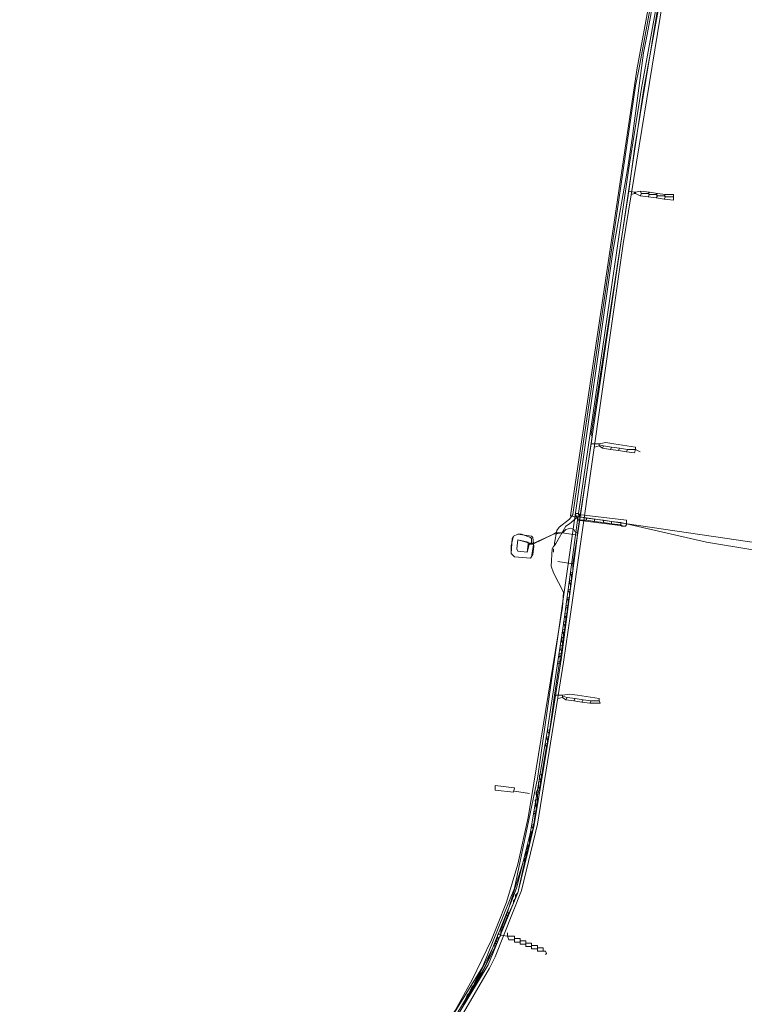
# Model space of a CAD drawing. Header units: metres. Extents: x 157984 to 159055, y 577129 to 578276.
# Tile 60 of 70: x 158432 to 158559, y 578009 to 578182. Entities that reach past the tile are written whole.
import ezdxf
from ezdxf.lldxf.tags import DXFTag

# ---------------------------------------------------------------- set-up
doc = ezdxf.new("R2010")
doc.units = ezdxf.units.M
doc.linetypes.add('RI-OVERIG', pattern=[17, 5, -2, 2, -2, 0, -2, 2, -2])
for name, color, linetype, lineweight, true_color in [('B-OI-KL-DATA_KPN_0000546663_VECT_16O029485-G', 3, 'KL-DATA-N', 18, 0x00ff00), ('B-OI-KL-ET_LS_LIANDER_0000574962_VECT_16O029485-G', 1, 'KL-LS-N', 18, 0xff0000), ('B-OI-KL-ET_MS_LIANDER_0000574962_VECT_16O029485-G', 7, 'KL-MS-N', 18, 0xa50000), ('B-OI-KL-GAS_HD_LIANDER_0000574962_VECT_16O029485-G', 30, 'KL-GAS-HD-N', 18, 0xff7f00), ('B-OI-KL-GAS_LD_LIANDER_0000574962_VECT_16O029485-G', 40, 'KL-GAS-LD-N', 18, 0xffbf00), ('B-OI-KL-WATER_VITENS_0000552354_VECT_16O029485-G', 160, 'KL-WATER-N', 18, 0x003fff), ('B-OI-KL-WATER_WBGR_0000574983_VECT_16O029485-G', 160, 'KL-WATER-N', 18, 0x003fff), ('B-OI-RI-DRUK_VDBGEMHARLINGEN_0000590425_VECT_16O029485-G', 7, 'RI-PERS', 18, 0xa500a5), ('B-OI-RI-VRIJVERVAL_VDBGEMHARLINGEN_0000590425_VECT_16O029485-G', 7, 'RI-OVERIG', 18, 0xff7fff)]:
    doc.layers.add(name, color=color, linetype=linetype, lineweight=lineweight, true_color=true_color)
doc.styles.get("Standard").update_dxf_attribs({"font": 'romans.shx'})
tags = doc.linetypes.add('KL-DATA-N', pattern='A,4,-1,[101,NLCS.SHX,S=0.5,R=0,X=0,Y=0],-1,4,-1,["D",Standard,S=1,R=0,X=-0.25,Y=-0.5],-1.5', length=12.5).pattern_tags.tags
tags[18] = DXFTag(74, 10)
tags = doc.linetypes.add('KL-GAS-HD-N', pattern='A,4,-1,[69,NLCS.SHX,S=0.5,R=0,X=0,Y=0],-1,4,-1,["H",Standard,S=1,R=0,X=0,Y=-0.5],-2', length=13).pattern_tags.tags
tags[18] = DXFTag(74, 10)
tags = doc.linetypes.add('KL-GAS-LD-N', pattern='A,4,-1,[69,NLCS.SHX,S=0.5,R=0,X=0,Y=0],-1,4,-1,["L",Standard,S=1,R=0,X=0.25,Y=-0.5],-2', length=13).pattern_tags.tags
tags[18] = DXFTag(74, 10)
tags = doc.linetypes.add('KL-LS-N', pattern='A,4,-1,[103,NLCS.SHX,S=0.75,R=0,X=0,Y=0],-1,4,-1,["L",Standard,S=1,R=0,X=0,Y=-0.5],-2', length=13).pattern_tags.tags
tags[18] = DXFTag(74, 10)
tags = doc.linetypes.add('KL-MS-N', pattern='A,4,-1,[103,NLCS.SHX,S=0.75,R=0,X=0,Y=0],-1,4,-1,["M",Standard,S=1,R=0,X=0,Y=-0.5],-2', length=13).pattern_tags.tags
tags[18] = DXFTag(74, 10)
doc.linetypes.add('KL-WATER-N', pattern='A,7,-0.5,[168,NLCS.SHX,S=0.75,R=0,X=0.75,Y=0],-2', length=9.5)
tags = doc.linetypes.add('RI-PERS', pattern='A,7,-2,["P",Standard,S=1.8,R=0,X=-0.5,Y=-0.9],-2,7,-2,[102,NLCS.SHX,S=1,R=180,X=0,Y=0],-2', length=22).pattern_tags.tags
tags[6] = DXFTag(74, 10)

msp = doc.modelspace()

# ---------------------------------------------------------------- linework, layer by layer
at = {"layer": 'B-OI-KL-DATA_KPN_0000546663_VECT_16O029485-G', "flags": 128}
msp.add_lwpolyline([(158500.1, 577994.1), (158502.9, 577998.1), (158503.7, 577998.9), (158506.1, 578001.7), (158514.1, 578015.5), (158515.1, 578017.5), (158519.7, 578029.1), (158522.5, 578040.7), (158527.1, 578069.1), (158528.3, 578077.5), (158537.5, 578142.3), (158544.9, 578187.7), (158556.3, 578248.9), (158556.3, 578249.7), (158556.1, 578249.7)], dxfattribs=at)
at = {"layer": 'B-OI-KL-ET_LS_LIANDER_0000574962_VECT_16O029485-G', "flags": 128}
for points in [[(158545.9, 578195.9), (158543.5, 578183.3), (158539.5, 578158.9), (158538.5, 578151.5)], [(158538.5, 578151.5), (158531.9, 578108.9), (158532.1, 578108.5), (158531.9, 578107.3)], [(158538.5, 578151.5), (158539.5, 578151.3)], [(158539.5, 578151.1), (158538.9, 578150.9)], [(158539.5, 578151.3), (158539.7, 578151.3)], [(158539.5, 578151.3), (158539.5, 578151.1)], [(158539.5, 578151.1), (158539.7, 578151.1)], [(158540.5, 578151.5), (158539.7, 578151.3)], [(158539.7, 578151.3), (158539.7, 578151.1)], [(158539.7, 578151.1), (158540.5, 578150.7)], [(158540.5, 578151.5), (158542.1, 578151.3)], [(158540.5, 578151.5), (158540.7, 578151.1)], [(158540.7, 578151.1), (158540.5, 578150.7)], [(158540.7, 578151.1), (158541.9, 578151.1)], [(158542.1, 578151.3), (158541.9, 578151.1)], [(158541.9, 578151.1), (158542.1, 578150.9)], [(158542.1, 578151.3), (158543.5, 578151.1)], [(158543.5, 578151.1), (158543.3, 578150.9)], [(158543.5, 578151.1), (158544.9, 578150.9)], [(158540.5, 578150.7), (158541.9, 578150.5)], [(158542.1, 578150.9), (158541.9, 578150.5)], [(158541.9, 578150.5), (158543.3, 578150.3)], [(158542.1, 578150.9), (158543.3, 578150.9)], [(158543.3, 578150.9), (158543.5, 578150.7)], [(158543.5, 578150.7), (158543.3, 578150.3)], [(158543.3, 578150.3), (158544.7, 578150.1)], [(158543.5, 578150.7), (158544.7, 578150.7)], [(158544.9, 578150.9), (158544.7, 578150.7)], [(158544.7, 578150.7), (158544.9, 578150.5)], [(158544.9, 578150.5), (158544.7, 578150.1)], [(158546.3, 578150.5), (158546.3, 578149.9), (158544.7, 578150.1)], [(158544.9, 578150.9), (158546.3, 578150.9), (158546.3, 578150.5)], [(158544.9, 578150.5), (158546.3, 578150.5)], [(158531.9, 578107.3), (158529.5, 578091.7)], [(158531.9, 578107.3), (158533.3, 578107.3)], [(158533.3, 578106.9), (158532.5, 578106.7)], [(158533.3, 578107.3), (158534.5, 578107.5), (158535.9, 578107.3), (158539.7, 578106.7), (158539.7, 578106.3)], [(158533.3, 578107.3), (158533.3, 578107.1)], [(158533.3, 578107.1), (158534.1, 578106.9)], [(158533.3, 578107.1), (158533.3, 578106.9)], [(158533.3, 578106.9), (158533.9, 578106.5)], [(158534.1, 578106.9), (158533.9, 578106.5)], [(158533.9, 578106.5), (158535.3, 578106.3)], [(158534.1, 578106.9), (158535.5, 578106.7)], [(158535.5, 578106.7), (158535.3, 578106.3)], [(158535.3, 578106.3), (158536.7, 578106.1)], [(158535.5, 578106.7), (158536.9, 578106.5)], [(158536.9, 578106.5), (158536.7, 578106.1)], [(158536.9, 578106.5), (158538.3, 578106.3)], [(158538.3, 578106.3), (158538.1, 578105.9)], [(158539.7, 578106.3), (158539.5, 578105.7), (158538.1, 578105.9)], [(158538.3, 578106.3), (158539.7, 578106.3)], [(158539.7, 578106.3), (158540.5, 578105.9)], [(158536.7, 578106.1), (158538.1, 578105.9)], [(158526.9, 578091.7), (158527.5, 578092.3), (158528.3, 578092.5), (158528.9, 578092.3), (158529.1, 578091.9), (158529.5, 578091.7)], [(158526.9, 578091.7), (158525.7, 578091.7), (158525.3, 578091.5), (158521.7, 578089.7), (158520.9, 578089.7)], [(158526.9, 578091.7), (158529.5, 578091.3)], [(158529.5, 578091.3), (158528.7, 578086.3)], [(158529.5, 578091.7), (158529.5, 578091.3)], [(158526.1, 578086.7), (158528.7, 578086.3)], [(158528.7, 578086.3), (158528.7, 578084.9)], [(158528.7, 578084.9), (158528.3, 578084.7), (158528.3, 578084.5), (158528.5, 578084.3)], [(158528.7, 578084.9), (158528.5, 578084.3)], [(158528.5, 578084.3), (158528.5, 578083.5)], [(158528.5, 578083.5), (158528.1, 578083.3), (158528.1, 578082.9), (158528.3, 578082.7)], [(158528.5, 578083.5), (158528.3, 578082.7)], [(158528.3, 578082.7), (158528.3, 578081.9)], [(158528.1, 578080.5), (158527.7, 578080.3), (158527.7, 578080.1), (158527.9, 578079.9)], [(158528.3, 578081.9), (158527.9, 578081.7), (158527.9, 578081.5), (158528.1, 578081.3)], [(158528.1, 578080.5), (158527.9, 578079.9)], [(158528.3, 578081.9), (158528.1, 578081.3)], [(158528.1, 578081.3), (158528.1, 578080.5)], [(158527.9, 578079.1), (158527.5, 578078.9), (158527.5, 578078.7), (158527.7, 578078.5)], [(158527.9, 578079.1), (158527.7, 578078.5)], [(158527.9, 578079.9), (158527.9, 578079.1)], [(158527.7, 578077.7), (158527.3, 578077.5), (158527.3, 578077.1), (158527.5, 578076.9)], [(158527.7, 578077.7), (158527.5, 578076.9)], [(158527.5, 578076.9), (158527.5, 578076.3)], [(158527.7, 578078.5), (158527.7, 578077.7)], [(158527.5, 578076.3), (158527.1, 578076.1), (158527.1, 578075.7), (158527.3, 578075.5)], [(158527.5, 578076.3), (158527.3, 578075.5)], [(158527.3, 578075.5), (158527.3, 578074.9)], [(158527.1, 578073.5), (158526.7, 578073.3), (158526.7, 578072.7), (158526.9, 578072.5)], [(158527.3, 578074.9), (158526.9, 578074.7), (158526.9, 578074.3), (158527.1, 578074.1)], [(158527.1, 578073.5), (158526.9, 578072.5)], [(158527.3, 578074.9), (158527.1, 578074.1)], [(158527.1, 578074.1), (158527.1, 578073.5)], [(158526.9, 578072.1), (158526.5, 578071.9), (158526.5, 578071.3), (158526.7, 578071.1)], [(158526.9, 578072.1), (158526.7, 578071.1)], [(158526.9, 578072.5), (158526.9, 578072.1)], [(158526.7, 578070.7), (158526.3, 578070.5), (158526.3, 578070.1), (158526.5, 578069.9)], [(158526.7, 578070.7), (158526.5, 578069.9)], [(158526.7, 578071.1), (158526.7, 578070.7)], [(158526.3, 578068.7), (158525.5, 578063.3)], [(158526.5, 578069.3), (158526.1, 578069.1), (158526.1, 578068.9), (158526.3, 578068.7)], [(158526.5, 578069.3), (158526.3, 578068.7)], [(158526.5, 578069.9), (158526.5, 578069.3)], [(158525.5, 578063.3), (158524.7, 578057.3)], [(158525.5, 578063.3), (158526.9, 578063.3)], [(158526.9, 578063.3), (158528.1, 578063.5), (158529.5, 578063.3), (158533.3, 578062.7), (158533.3, 578062.3)], [(158526.9, 578063.3), (158526.9, 578063.1)], [(158526.9, 578063.1), (158527.7, 578062.9)], [(158526.9, 578063.1), (158526.9, 578062.9)], [(158526.9, 578062.9), (158526.1, 578062.7)], [(158526.9, 578062.9), (158527.5, 578062.5)], [(158527.7, 578062.9), (158527.5, 578062.5)], [(158527.5, 578062.5), (158528.9, 578062.3)], [(158527.7, 578062.9), (158529.1, 578062.7)], [(158529.1, 578062.7), (158528.9, 578062.3)], [(158528.9, 578062.3), (158530.3, 578062.1)], [(158529.1, 578062.7), (158530.5, 578062.5)], [(158530.5, 578062.5), (158530.3, 578062.1)], [(158530.3, 578062.1), (158531.7, 578061.9)], [(158530.5, 578062.5), (158531.9, 578062.3)], [(158531.9, 578062.3), (158531.7, 578061.9)], [(158533.3, 578062.3), (158533.5, 578061.9), (158531.7, 578061.9)], [(158531.9, 578062.3), (158533.3, 578062.3)], [(158524.7, 578057.3), (158524.3, 578057.1), (158524.3, 578056.9), (158524.5, 578056.7)], [(158524.7, 578057.3), (158524.5, 578056.7)], [(158524.5, 578056.7), (158524.5, 578056.1)], [(158524.3, 578054.9), (158523.9, 578054.7), (158523.9, 578054.5), (158524.1, 578054.3)], [(158524.5, 578056.1), (158524.1, 578055.9), (158524.1, 578055.7), (158524.3, 578055.5)], [(158524.3, 578054.9), (158524.1, 578054.3)], [(158524.5, 578056.1), (158524.3, 578055.5)], [(158524.3, 578055.5), (158524.3, 578054.9)], [(158524.1, 578054.3), (158523.3, 578049.5)], [(158523.3, 578049.5), (158522.9, 578049.3), (158522.9, 578048.7), (158523.1, 578048.5)], [(158523.3, 578049.5), (158523.1, 578048.5)], [(158523.1, 578048.3), (158522.7, 578048.1), (158522.7, 578047.1)], [(158523.1, 578048.3), (158522.9, 578047.1)], [(158523.1, 578048.5), (158523.1, 578048.3)], [(158518.5, 578046.5), (158521.1, 578046.1)], [(158522.7, 578047.1), (158522.3, 578046.3), (158522.3, 578045.9), (158522.5, 578045.7)], [(158522.9, 578047.1), (158522.5, 578045.7)], [(158522.7, 578047.1), (158522.9, 578047.1)], [(158522.5, 578045.1), (158522.1, 578044.9), (158522.3, 578043.5)], [(158522.5, 578045.1), (158522.3, 578043.5)], [(158522.5, 578045.7), (158522.5, 578045.1)], [(158522.3, 578043.1), (158521.9, 578042.9), (158521.9, 578042.7), (158522.1, 578042.5)], [(158522.1, 578042.5), (158521.9, 578040.7)], [(158522.3, 578043.1), (158522.1, 578042.5)], [(158522.3, 578043.5), (158522.3, 578043.1)], [(158521.9, 578040.7), (158521.5, 578040.5), (158521.5, 578040.3), (158521.7, 578040.1)], [(158521.9, 578040.7), (158521.7, 578040.1)], [(158521.3, 578039.1), (158521.1, 578038.3)], [(158521.7, 578039.7), (158521.3, 578039.1)], [(158521.3, 578039.1), (158521.5, 578039.1)], [(158521.5, 578039.1), (158521.3, 578038.3)], [(158521.7, 578039.7), (158521.5, 578039.1)], [(158521.7, 578040.1), (158521.7, 578039.7)], [(158521.1, 578037.3), (158520.7, 578036.7)], [(158521.1, 578037.3), (158520.9, 578036.7)], [(158521.1, 578038.3), (158521.3, 578038.3)], [(158521.1, 578038.3), (158521.1, 578037.5)], [(158521.3, 578038.3), (158521.1, 578037.5)], [(158521.1, 578037.5), (158521.1, 578037.3)], [(158520.7, 578036.7), (158520.5, 578035.9)], [(158520.5, 578035.9), (158520.7, 578035.9)], [(158520.5, 578035.9), (158520.5, 578035.1)], [(158520.7, 578035.9), (158520.5, 578035.1)], [(158520.7, 578036.7), (158520.9, 578036.7)], [(158520.9, 578036.7), (158520.7, 578035.9)], [(158520.1, 578034.3), (158517.3, 578025.3)], [(158520.3, 578034.3), (158519.1, 578028.7), (158518.5, 578027.3), (158517.5, 578025.1)], [(158520.5, 578034.9), (158520.1, 578034.3)], [(158520.1, 578034.3), (158520.3, 578034.3)], [(158520.5, 578034.9), (158520.3, 578034.3)], [(158520.5, 578035.1), (158520.5, 578034.9)], [(158517.3, 578025.3), (158517.1, 578024.9)], [(158517.3, 578025.3), (158517.5, 578025.1)], [(158517.1, 578024.9), (158516.3, 578022.7)], [(158517.3, 578024.7), (158516.5, 578022.7)], [(158517.1, 578024.9), (158517.3, 578024.7)], [(158517.5, 578025.1), (158517.3, 578024.7)], [(158516.3, 578022.7), (158516.1, 578022.3)], [(158516.1, 578022.3), (158516.3, 578022.1)], [(158516.1, 578022.3), (158516.1, 578021.9)], [(158516.3, 578022.1), (158516.1, 578021.9)], [(158516.1, 578021.9), (158516.1, 578021.5)], [(158516.3, 578022.7), (158516.5, 578022.7)], [(158516.5, 578022.7), (158516.3, 578022.1)], [(158515.3, 578020.3), (158515.1, 578019.9)], [(158515.5, 578020.9), (158515.3, 578020.3)], [(158515.3, 578020.3), (158515.5, 578020.1)], [(158515.5, 578020.1), (158515.3, 578019.7)], [(158516.1, 578021.5), (158515.7, 578021.5), (158515.5, 578021.3), (158515.5, 578020.9)], [(158515.5, 578020.9), (158515.7, 578020.7)], [(158515.7, 578020.7), (158515.5, 578020.1)], [(158516.1, 578021.3), (158515.7, 578020.7)], [(158516.1, 578021.5), (158516.1, 578021.3)], [(158516.1, 578021.3), (158517.3, 578021.1)], [(158517.3, 578021.1), (158517.3, 578021.7)], [(158517.3, 578021.1), (158518.5, 578021.1), (158518.5, 578020.7)], [(158517.3, 578021.1), (158517.5, 578020.5), (158518.5, 578020.5)], [(158518.5, 578020.7), (158519.5, 578020.7), (158519.5, 578020.3)], [(158518.5, 578020.7), (158518.5, 578020.5)], [(158518.5, 578020.5), (158518.5, 578020.1), (158519.5, 578020.1)], [(158519.5, 578020.3), (158520.5, 578020.3), (158520.5, 578019.9)], [(158519.5, 578020.3), (158519.5, 578020.1)], [(158519.5, 578020.1), (158519.5, 578019.7), (158520.5, 578019.7)], [(158514.9, 578019.5), (158512.5, 578014.7)], [(158515.1, 578019.3), (158512.7, 578014.5)], [(158515.1, 578019.9), (158514.9, 578019.5)], [(158514.9, 578019.5), (158515.1, 578019.3)], [(158515.1, 578019.9), (158515.3, 578019.7)], [(158515.3, 578019.7), (158515.1, 578019.3)], [(158520.5, 578019.9), (158521.5, 578019.9), (158521.5, 578019.5)], [(158520.5, 578019.9), (158520.5, 578019.7)], [(158520.5, 578019.7), (158520.5, 578019.3), (158521.5, 578019.3)], [(158521.5, 578019.5), (158522.5, 578019.5), (158522.5, 578019.1)], [(158521.5, 578019.5), (158521.5, 578019.3)], [(158521.5, 578019.3), (158521.5, 578018.9), (158522.5, 578018.9)], [(158522.5, 578019.1), (158523.5, 578019.1), (158523.5, 578018.5)], [(158522.5, 578019.1), (158522.5, 578018.9)], [(158522.5, 578018.9), (158522.5, 578018.5), (158523.5, 578018.5)], [(158523.5, 578018.5), (158523.9, 578018.5), (158524.1, 578018.1), (158523.9, 578017.9)], [(158511.7, 578013.3), (158511.5, 578012.9)], [(158511.9, 578013.7), (158511.7, 578013.3)], [(158511.7, 578013.3), (158511.9, 578013.1)], [(158511.9, 578013.1), (158511.7, 578012.7)], [(158512.5, 578014.7), (158511.9, 578013.7)], [(158511.9, 578013.7), (158512.1, 578013.5)], [(158512.1, 578013.5), (158511.9, 578013.1)], [(158512.7, 578014.5), (158512.1, 578013.5)], [(158512.5, 578014.7), (158512.7, 578014.5)], [(158510.7, 578011.5), (158510.5, 578011.1)], [(158510.9, 578011.9), (158510.7, 578011.5)], [(158510.7, 578011.5), (158510.9, 578011.3)], [(158511.1, 578012.3), (158510.9, 578011.9)], [(158510.9, 578011.9), (158511.1, 578011.7)], [(158511.1, 578011.7), (158510.9, 578011.3)], [(158511.3, 578012.5), (158511.1, 578012.3)], [(158511.1, 578012.3), (158511.3, 578012.1)], [(158511.3, 578012.1), (158511.1, 578011.7)], [(158511.5, 578012.9), (158511.3, 578012.5)], [(158511.3, 578012.5), (158511.5, 578012.5)], [(158511.5, 578012.5), (158511.3, 578012.1)], [(158511.5, 578012.9), (158511.7, 578012.7)], [(158511.7, 578012.7), (158511.5, 578012.5)], [(158509.7, 578009.7), (158509.5, 578009.3)], [(158509.9, 578009.7), (158509.5, 578009.3)], [(158509.9, 578010.1), (158509.7, 578009.7)], [(158509.7, 578009.7), (158509.9, 578009.7)], [(158510.1, 578010.5), (158509.9, 578010.1)], [(158509.9, 578010.1), (158510.1, 578010.1)], [(158510.1, 578010.1), (158509.9, 578009.7)], [(158510.3, 578010.9), (158510.1, 578010.5)], [(158510.1, 578010.5), (158510.3, 578010.3)], [(158510.3, 578010.3), (158510.1, 578010.1)], [(158510.5, 578011.1), (158510.3, 578010.9)], [(158510.3, 578010.9), (158510.5, 578010.7)], [(158510.5, 578010.7), (158510.3, 578010.3)], [(158510.5, 578011.1), (158510.7, 578011.1)], [(158510.7, 578011.1), (158510.5, 578010.7)], [(158510.9, 578011.3), (158510.7, 578011.1)], [(158509.5, 578009.3), (158509.5, 578009.1)]]:
    msp.add_lwpolyline(points, dxfattribs=at)
for points in [[(158520.9, 578089.7), (158520.9, 578090.1), (158519.1, 578090.5), (158518.9, 578088.9), (158519.1, 578088.5), (158520.7, 578088.3)], [(158518.3, 578046.3), (158515.1, 578046.7), (158515.1, 578047.5), (158518.5, 578047.1)]]:
    msp.add_lwpolyline(points, close=True, dxfattribs=at)
at = {"layer": 'B-OI-KL-ET_MS_LIANDER_0000574962_VECT_16O029485-G', "flags": 128}
for points in [[(158529.5, 578091.3), (158541.1, 578169.1), (158552.1, 578229.3), (158555.7, 578249.7)], [(158521.5, 578089.9), (158521.5, 578090.7), (158521.3, 578090.9), (158519.7, 578091.5), (158519.1, 578091.5), (158518.3, 578091.1), (158517.9, 578089.5), (158517.9, 578088.1), (158518.5, 578087.5), (158521.3, 578087.3), (158521.5, 578087.5), (158521.9, 578089.9)], [(158529.5, 578091.3), (158526.7, 578069.9), (158525.1, 578059.5), (158521.9, 578040.3), (158520.9, 578036.1), (158519.1, 578028.7)], [(158529.5, 578091.3), (158526.9, 578091.7), (158525.3, 578091.5), (158521.9, 578089.9)], [(158521.1, 578089.9), (158521.5, 578089.9)], [(158521.5, 578089.9), (158521.9, 578089.9)], [(158519.1, 578028.7), (158518.7, 578028.3)], [(158519.1, 578028.7), (158518.9, 578028.3)], [(158518.3, 578026.9), (158513.9, 578016.1), (158504.1, 577999.9), (158446.3, 577921.9)], [(158518.7, 578027.7), (158518.3, 578027.3)], [(158518.3, 578027.3), (158518.5, 578027.3)], [(158518.3, 578027.3), (158518.3, 578026.9)], [(158518.5, 578027.3), (158518.3, 578026.9)], [(158518.7, 578027.7), (158518.5, 578027.3)], [(158518.7, 578028.3), (158518.9, 578028.3)], [(158518.7, 578028.3), (158518.7, 578027.9)], [(158518.9, 578028.3), (158518.7, 578027.9)], [(158518.7, 578027.9), (158518.7, 578027.7)]]:
    msp.add_lwpolyline(points, dxfattribs=at)
msp.add_lwpolyline([(158521.1, 578089.9), (158519.1, 578090.5), (158518.9, 578088.9), (158519.1, 578088.5), (158520.7, 578088.3)], close=True, dxfattribs=at)
at = {"layer": 'B-OI-KL-GAS_HD_LIANDER_0000574962_VECT_16O029485-G', "flags": 128}
msp.add_lwpolyline([(158417.7, 577886.5), (158418.1, 577886.5), (158429.1, 577900.7), (158444.9, 577921.7), (158488.7, 577981.1), (158500.3, 577996.5), (158504.5, 578002.1), (158512.9, 578015.7), (158518.5, 578029.5), (158522.5, 578048.7), (158535.7, 578140.9), (158538.3, 578155.3), (158539.1, 578160.7), (158541.1, 578175.7), (158541.7, 578178.9), (158554.7, 578249.3)], dxfattribs=at)
msp.add_lwpolyline([(158519.1, 578091.5), (158521.5, 578091.1), (158521.7, 578090.9), (158521.9, 578089.3), (158521.7, 578087.9), (158521.3, 578087.3), (158518.5, 578087.5), (158518.3, 578087.7), (158517.9, 578088.1), (158518.1, 578090.7), (158518.3, 578091.1)], close=True, dxfattribs=at)
at = {"layer": 'B-OI-KL-GAS_LD_LIANDER_0000574962_VECT_16O029485-G', "flags": 128}
msp.add_lwpolyline([(158519.1, 578091.5), (158521.5, 578091.1), (158521.7, 578090.9), (158521.9, 578089.3), (158521.7, 578087.9), (158521.3, 578087.3), (158518.5, 578087.5), (158518.3, 578087.7), (158517.9, 578088.1), (158518.1, 578090.7), (158518.3, 578091.1)], close=True, dxfattribs=at)
at = {"layer": 'B-OI-KL-WATER_VITENS_0000552354_VECT_16O029485-G', "flags": 128}
for points in [[(158529.7, 578095.1), (158538.5, 578155.5), (158540.7, 578169.5), (158555.3, 578249.9)], [(158529.7, 578095.1), (158529.3, 578095.1), (158529.1, 578094.9), (158529.5, 578094.3)], [(158529.7, 578094.9), (158538.1, 578093.9), (158538.1, 578093.1), (158537.9, 578092.9), (158529.5, 578093.9)], [(158529.7, 578094.9), (158529.5, 578094.3)], [(158529.5, 578094.3), (158529.5, 578093.9)], [(158529.7, 578095.1), (158529.7, 578094.9)], [(158529.5, 578093.9), (158527.1, 578075.7), (158524.3, 578057.3), (158521.3, 578039.3), (158520.9, 578037.7), (158518.9, 578029.7), (158518.3, 578028.1), (158513.5, 578016.1), (158512.7, 578014.7), (158504.9, 578001.7), (158504.1, 578000.7), (158447.3, 577923.9), (158445.5, 577921.7), (158440.7, 577915.7), (158434.1, 577912.3), (158427.7, 577910.7), (158427.5, 577910.9), (158420.5, 577912.5), (158416.7, 577915.7), (158416.1, 577915.7), (158415.7, 577915.3), (158409.1, 577907.7)]]:
    msp.add_lwpolyline(points, dxfattribs=at)
at = {"layer": 'B-OI-KL-WATER_WBGR_0000574983_VECT_16O029485-G', "flags": 128}
for points in [[(158554.1, 578249.5), (158539.9, 578172.7), (158528.3, 578094.7), (158529.1, 578094.5)], [(158529.1, 578094.5), (158529.1, 578094.9), (158529.3, 578095.1), (158529.7, 578095.1), (158529.9, 578094.9), (158529.9, 578094.5)], [(158529.1, 578094.5), (158529.5, 578094.5)], [(158529.5, 578094.5), (158529.9, 578094.5)], [(158529.5, 578094.5), (158529.7, 578093.9), (158531.1, 578093.9)], [(158529.9, 578094.5), (158531.1, 578094.3)], [(158531.1, 578094.3), (158531.1, 578093.9)], [(158531.1, 578094.3), (158532.5, 578094.1)], [(158532.5, 578094.1), (158534.1, 578093.9)], [(158532.5, 578094.1), (158532.5, 578093.7)], [(158538.1, 578093.3), (158552.1, 578090.1), (158583.5, 578084.9), (158587.5, 578084.1), (158594.7, 578082.7), (158595.5, 578082.3), (158596.9, 578080.7), (158597.3, 578078.7), (158597.3, 578076.7), (158593.9, 578053.7), (158593.1, 578049.3), (158571.1, 577934.1), (158569.9, 577928.5), (158555.9, 577866.7), (158553.7, 577855.7), (158550.3, 577841.1), (158539.7, 577796.1), (158536.1, 577780.1), (158527.9, 577744.1), (158524.5, 577728.3), (158523.5, 577722.7), (158521.1, 577712.7), (158518.7, 577703.5), (158516.7, 577694.5), (158513.3, 577678.1), (158512.3, 577674.1), (158508.7, 577659.9), (158508.3, 577658.9), (158503.7, 577647.5), (158503.3, 577646.9), (158499.1, 577639.7), (158493.7, 577628.1), (158491.1, 577620.1), (158490.3, 577615.9), (158489.5, 577613.3), (158488.7, 577611.5), (158488.3, 577609.9), (158484.7, 577593.3), (158483.9, 577590.3), (158482.9, 577582.3), (158482.5, 577580.5), (158481.7, 577577.5), (158478.7, 577543.1), (158478.7, 577529.9), (158479.1, 577517.1), (158479.3, 577516.3), (158478.9, 577516.3)], [(158531.1, 578093.9), (158532.5, 578093.7)], [(158532.5, 578093.7), (158534.1, 578093.5)], [(158534.1, 578093.9), (158534.1, 578093.5)], [(158534.1, 578093.9), (158535.5, 578093.7)], [(158534.1, 578093.5), (158535.5, 578093.3)], [(158535.5, 578093.7), (158537.1, 578093.5)], [(158535.5, 578093.7), (158535.5, 578093.3)], [(158535.5, 578093.3), (158537.1, 578093.1)], [(158537.1, 578093.5), (158537.1, 578093.1)], [(158537.1, 578093.5), (158538.1, 578093.3)], [(158538.1, 578093.3), (158537.9, 578092.9), (158537.3, 578092.9), (158537.1, 578093.1)]]:
    msp.add_lwpolyline(points, dxfattribs=at)
at = {"layer": 'B-OI-RI-DRUK_VDBGEMHARLINGEN_0000590425_VECT_16O029485-G', "ltscale": 0.5, "flags": 128}
for points in [[(158525.5, 578089.9), (158525.9, 578092.1), (158526.3, 578092.7), (158528.1, 578094.1), (158528.7, 578094.9), (158539.7, 578169.9), (158540.3, 578173.1), (158554.3, 578249.3)], [(158276.3, 578094.1), (158254.5, 578035.7), (158254.3, 578029.1), (158254.5, 578029.1), (158324.5, 577979.5), (158337.3, 577970.7), (158390.9, 577933.5), (158404.3, 577924.5), (158419.3, 577914.3), (158440.3, 577917.3), (158441.5, 577917.7), (158501.9, 577999.1), (158505.5, 578004.3), (158508.1, 578008.1), (158511.1, 578013.5), (158514.5, 578020.5), (158515.5, 578023.1), (158517.1, 578027.1), (158519.1, 578033.7), (158520.9, 578041.9), (158521.9, 578047.9), (158526.9, 578078.7), (158527.1, 578081.3), (158525.3, 578084.7), (158524.9, 578085.9), (158525.1, 578088.9), (158525.3, 578089.3), (158525.5, 578089.5)], [(158525.7, 578089.7), (158527.5, 578092.9), (158528.1, 578093.3), (158529.3, 578094.3), (158529.9, 578094.5), (158591.1, 578085.5), (158593.1, 578082.9), (158587.3, 578042.5), (158586.7, 578039.5), (158563.9, 577924.9), (158562.5, 577918.7), (158548.7, 577856.7), (158538.7, 577813.1), (158505.1, 577669.3), (158504.1, 577665.9), (158484.9, 577638.5), (158472.1, 577615.1), (158463.1, 577557.9), (158467.5, 577535.3), (158468.1, 577533.3), (158479.3, 577499.7), (158472.3, 577421.3), (158471.1, 577409.5), (158465.5, 577357.3), (158463.3, 577334.9), (158459.9, 577299.5), (158452.7, 577274.3), (158452.7, 577269.1)], [(158525.5, 578089.9), (158525.7, 578089.7)], [(158525.5, 578089.9), (158525.5, 578089.5)], [(158525.7, 578089.7), (158525.5, 578089.5)]]:
    msp.add_lwpolyline(points, dxfattribs=at)
at = {"layer": 'B-OI-RI-VRIJVERVAL_VDBGEMHARLINGEN_0000590425_VECT_16O029485-G', "ltscale": 0.5, "flags": 128}
msp.add_lwpolyline([(158525.3, 578088.9), (158525.3, 578088.3)], dxfattribs=at)

doc.saveas('drawing.dxf')
